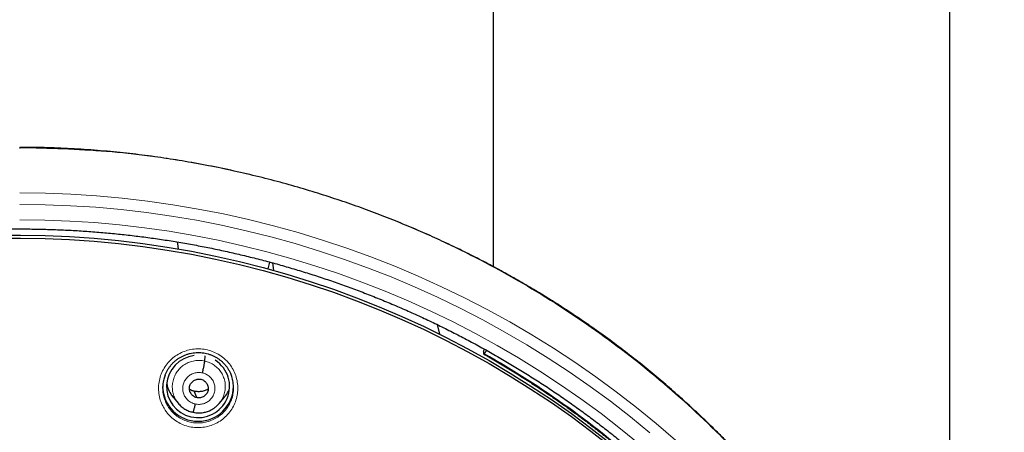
# Model space of a CAD drawing. Header units: millimetres. Extents: x 8 to 2236, y 12 to 2208.
# Tile 78 of 165: x 1087 to 1135, y 1912 to 1932. Entities that reach past the tile are written whole.
import ezdxf

# ---------------------------------------------------------------- set-up
doc = ezdxf.new("R2010")
doc.units = ezdxf.units.MM

msp = doc.modelspace()

# ---------------------------------------------------------------- linework, layer by layer
at = {"color": 7, "linetype": 'Continuous', "lineweight": 30}
for p, q in [((1110.068, 2049.498), (1110.068, 1920.079)), ((1131.968, 1894.541), (1131.968, 2049.498)), ((1099.276, 1919.972), (1099.353, 1920.298)), ((1107.375, 1917.307), (1107.487, 1916.85)), ((1096.239, 1915.555), (1096.261, 1915.803)), ((1109.597, 1916.022), (1109.656, 1916.122)), ((1109.597, 1916.022), (1109.6, 1915.908)), ((1109.633, 1915.918), (1109.769, 1916.058)), ((1095.85, 1913.804), (1095.733, 1914.111)), ((1094.725, 1913.818), (1094.97, 1913.525)), ((1096.932, 1913.524), (1097.176, 1913.818))]:
    msp.add_line(p, q, dxfattribs=at)
at = {"color": 252, "linetype": 'Continuous', "lineweight": 0, "flags": 128}
for points in [[(1087.363, 1923.613), (1088.593, 1923.597), (1089.823, 1923.549), (1091.05, 1923.47), (1092.275, 1923.36), (1093.497, 1923.218), (1094.714, 1923.045), (1095.927, 1922.84), (1097.133, 1922.605), (1098.333, 1922.338), (1099.525, 1922.041), (1100.709, 1921.713), (1101.884, 1921.355), (1103.049, 1920.967), (1104.203, 1920.549), (1105.346, 1920.101), (1106.476, 1919.625), (1107.593, 1919.119), (1108.697, 1918.585), (1109.785, 1918.023), (1110.859, 1917.433), (1111.916, 1916.815), (1112.956, 1916.171), (1113.979, 1915.5), (1114.984, 1914.803), (1115.969, 1914.081), (1116.935, 1913.333), (1117.881, 1912.561), (1118.806, 1911.765)], [(1117.58, 1912.121), (1116.643, 1912.885), (1115.687, 1913.626), (1114.711, 1914.341), (1113.716, 1915.031), (1112.703, 1915.695), (1111.673, 1916.333), (1110.626, 1916.945), (1109.564, 1917.529), (1108.486, 1918.086), (1107.393, 1918.614), (1106.287, 1919.115), (1105.168, 1919.587), (1104.037, 1920.03), (1102.894, 1920.444), (1101.741, 1920.828), (1100.578, 1921.183), (1099.405, 1921.507), (1098.225, 1921.802), (1097.037, 1922.065), (1095.842, 1922.299), (1094.642, 1922.501), (1093.436, 1922.673), (1092.227, 1922.813), (1091.014, 1922.923), (1089.798, 1923.001), (1088.581, 1923.048), (1087.363, 1923.063)], [(1087.363, 1922.326), (1088.562, 1922.311), (1089.76, 1922.264), (1090.956, 1922.187), (1092.149, 1922.08), (1093.34, 1921.941), (1094.526, 1921.773), (1095.707, 1921.573), (1096.883, 1921.344), (1098.052, 1921.084), (1099.213, 1920.795), (1100.367, 1920.475), (1101.512, 1920.126), (1102.647, 1919.748), (1103.771, 1919.341), (1104.885, 1918.905), (1105.986, 1918.44), (1107.074, 1917.948), (1108.149, 1917.427), (1109.21, 1916.88), (1110.256, 1916.305), (1111.286, 1915.703), (1112.3, 1915.075), (1113.296, 1914.421), (1114.275, 1913.742), (1115.236, 1913.038), (1116.177, 1912.31), (1117.098, 1911.558)]]:
    msp.add_lwpolyline(points, dxfattribs=at)
at = {"color": 7, "linetype": 'Continuous', "lineweight": 30, "flags": 128}
for points in [[(1086.224, 1921.581), (1087.402, 1921.591), (1088.58, 1921.57), (1089.757, 1921.52), (1090.932, 1921.439), (1092.104, 1921.328), (1093.274, 1921.188), (1094.439, 1921.017), (1095.599, 1920.816), (1096.753, 1920.585), (1097.901, 1920.325), (1099.042, 1920.036), (1100.174, 1919.717), (1101.298, 1919.369), (1102.412, 1918.993), (1103.515, 1918.588), (1104.607, 1918.154), (1105.688, 1917.693), (1106.755, 1917.205), (1107.81, 1916.689), (1108.85, 1916.146), (1109.875, 1915.576), (1110.885, 1914.981), (1111.879, 1914.359), (1112.855, 1913.713), (1113.814, 1913.041), (1114.755, 1912.345), (1115.677, 1911.625)], [(1086.224, 1921.437), (1087.402, 1921.448), (1088.58, 1921.427), (1089.757, 1921.377), (1090.932, 1921.296), (1092.104, 1921.185), (1093.274, 1921.044), (1094.439, 1920.874), (1095.599, 1920.673), (1096.753, 1920.442), (1097.901, 1920.182), (1099.042, 1919.892), (1100.174, 1919.574), (1101.298, 1919.226), (1102.412, 1918.849), (1103.515, 1918.444), (1104.607, 1918.011), (1105.688, 1917.55), (1106.755, 1917.061), (1107.81, 1916.545), (1108.85, 1916.003), (1109.875, 1915.433), (1110.885, 1914.837), (1111.879, 1914.216), (1112.855, 1913.569), (1113.814, 1912.898), (1114.755, 1912.202), (1115.677, 1911.482)], [(1094.913, 1921.263), (1094.938, 1921.065), (1094.957, 1920.919)], [(1099.488, 1920.261), (1099.518, 1920.028), (1099.535, 1919.894)], [(1109.6, 1915.908), (1109.601, 1915.903), (1109.602, 1915.9), (1109.605, 1915.899), (1109.608, 1915.899), (1109.613, 1915.901), (1109.619, 1915.905), (1109.625, 1915.91), (1109.633, 1915.918)]]:
    msp.add_lwpolyline(points, dxfattribs=at)
at = {"color": 252, "linetype": 'Continuous', "lineweight": 0}
msp.add_arc((1087.696, 1877.192), 44.507, 48.0739, 60.4695, dxfattribs=at)
at = {"color": 7, "linetype": 'Continuous', "lineweight": 30}
msp.add_arc((1095.917, 1914.367), 1.7, 180.8376, 359.1624, dxfattribs=at)
for start_param, end_param in [(1.552968, 4.34608), (4.34608, 7.137947)]:
    msp.add_ellipse((1095.917, 1914.339), major_axis=(1.496, 0.21), ratio=0.987919, start_param=start_param, end_param=end_param, dxfattribs=at)
at = {"color": 252, "linetype": 'Continuous', "lineweight": 0}
for points, knots in [([(1087.363, 1925.742), (1087.363, 1925.756), (1087.363, 1925.788), (1087.363, 1925.806), (1087.363, 1925.787), (1087.363, 1925.777)], [0, 0, 0, 0, 0.25292, 0.619287, 1, 1, 1, 1]), ([(1087.363, 1925.779), (1088.755, 1925.744), (1091.539, 1925.674), (1095.682, 1925.11), (1099.759, 1924.215), (1103.74, 1922.963), (1107.592, 1921.372), (1111.286, 1919.453), (1114.793, 1917.22), (1118.085, 1914.692), (1121.136, 1911.889), (1123.923, 1908.831), (1126.423, 1905.544), (1128.618, 1902.052), (1130.49, 1898.384), (1132.024, 1894.568), (1133.208, 1890.633), (1134.036, 1886.611), (1134.486, 1882.534), (1134.604, 1878.822), (1134.407, 1876.49), (1134.325, 1875.52)], [0, 0, 0, 0, 0.05344, 0.10688, 0.16032, 0.21376, 0.267199, 0.320639, 0.374079, 0.427519, 0.480959, 0.534399, 0.587839, 0.641279, 0.694719, 0.748159, 0.801598, 0.855038, 0.908478, 0.961918, 1, 1, 1, 1]), ([(1094.315, 1913.237), (1094.272, 1913.311), (1094.175, 1913.477), (1094.076, 1913.76), (1094.018, 1914.074), (1094.017, 1914.393), (1094.068, 1914.709), (1094.173, 1915.012), (1094.327, 1915.293), (1094.527, 1915.545), (1094.766, 1915.76), (1095.039, 1915.931), (1095.336, 1916.056), (1095.649, 1916.128), (1095.971, 1916.147), (1096.29, 1916.112), (1096.599, 1916.026), (1096.888, 1915.888), (1097.118, 1915.728), (1097.292, 1915.566), (1097.449, 1915.386), (1097.602, 1915.153), (1097.731, 1914.86), (1097.806, 1914.55), (1097.83, 1914.231), (1097.798, 1913.913), (1097.713, 1913.604), (1097.577, 1913.314), (1097.394, 1913.05), (1097.168, 1912.821), (1096.908, 1912.632), (1096.619, 1912.49), (1096.31, 1912.397), (1095.991, 1912.358), (1095.669, 1912.372), (1095.356, 1912.44), (1095.058, 1912.558), (1094.784, 1912.725), (1094.576, 1912.907), (1094.422, 1913.081), (1094.351, 1913.185), (1094.315, 1913.237)], [0, 0, 0, 0, 0.021791, 0.048629, 0.075467, 0.102351, 0.129235, 0.156147, 0.18306, 0.209972, 0.236883, 0.263765, 0.290647, 0.317483, 0.344319, 0.371114, 0.397908, 0.424683, 0.451458, 0.468112, 0.484767, 0.511633, 0.5385, 0.565365, 0.59223, 0.619126, 0.646021, 0.672937, 0.699852, 0.726758, 0.753663, 0.780531, 0.8074, 0.834221, 0.861043, 0.887828, 0.914613, 0.941388, 0.968163, 0.984082, 1, 1, 1, 1]), ([(1094.98, 1913.521), (1094.942, 1913.565), (1094.852, 1913.673), (1094.755, 1913.877), (1094.689, 1914.116), (1094.674, 1914.364), (1094.707, 1914.609), (1094.787, 1914.845), (1094.91, 1915.061), (1095.074, 1915.249), (1095.273, 1915.401), (1095.498, 1915.511), (1095.74, 1915.576), (1095.992, 1915.597), (1096.156, 1915.569), (1096.239, 1915.555)], [0, 0, 0, 0, 0.055354, 0.13409, 0.212761, 0.29139, 0.370122, 0.448854, 0.527482, 0.606153, 0.684889, 0.763636, 0.842411, 0.921151, 1, 1, 1, 1]), ([(1096.239, 1915.555), (1096.319, 1915.532), (1096.48, 1915.487), (1096.696, 1915.359), (1096.886, 1915.197), (1097.039, 1915), (1097.151, 1914.778), (1097.216, 1914.538), (1097.23, 1914.291), (1097.198, 1914.044), (1097.116, 1913.811), (1097.027, 1913.637), (1096.952, 1913.555), (1096.933, 1913.535)], [0, 0, 0, 0, 0.096892, 0.193651, 0.290452, 0.38722, 0.483974, 0.580647, 0.677269, 0.774018, 0.870767, 0.967389, 1, 1, 1, 1]), ([(1095.779, 1913.498), (1095.714, 1913.518), (1095.585, 1913.557), (1095.42, 1913.677), (1095.29, 1913.832), (1095.206, 1914.016), (1095.172, 1914.214), (1095.192, 1914.415), (1095.263, 1914.604), (1095.381, 1914.768), (1095.538, 1914.897), (1095.724, 1914.98), (1095.926, 1915.016), (1096.059, 1914.997), (1096.126, 1914.987)], [0, 0, 0, 0, 0.083335, 0.166669, 0.250002, 0.333334, 0.416665, 0.499999, 0.58333, 0.66666, 0.749995, 0.83333, 0.916665, 1, 1, 1, 1]), ([(1096.126, 1914.987), (1096.19, 1914.967), (1096.32, 1914.927), (1096.485, 1914.807), (1096.615, 1914.653), (1096.699, 1914.469), (1096.733, 1914.27), (1096.713, 1914.07), (1096.642, 1913.881), (1096.523, 1913.717), (1096.366, 1913.588), (1096.181, 1913.505), (1095.979, 1913.468), (1095.846, 1913.488), (1095.779, 1913.498)], [0, 0, 0, 0, 0.083335, 0.166671, 0.250005, 0.333339, 0.416671, 0.500003, 0.583331, 0.666664, 0.749998, 0.833331, 0.916665, 1, 1, 1, 1]), ([(1094.333, 1913.679), (1094.345, 1913.643), (1094.381, 1913.534), (1094.442, 1913.435), (1094.482, 1913.369)], [0, 0, 0, 0, 0.33095, 1, 1, 1, 1]), ([(1094.482, 1913.369), (1094.514, 1913.323), (1094.577, 1913.23), (1094.714, 1913.075), (1094.9, 1912.912), (1095.144, 1912.763), (1095.411, 1912.656), (1095.69, 1912.595), (1095.979, 1912.582), (1096.264, 1912.617), (1096.541, 1912.7), (1096.798, 1912.827), (1097.033, 1912.996), (1097.233, 1913.201), (1097.395, 1913.427), (1097.465, 1913.592), (1097.499, 1913.67)], [0, 0, 0, 0, 0.045166, 0.090786, 0.166044, 0.243482, 0.318761, 0.396227, 0.471608, 0.549183, 0.624702, 0.702422, 0.778058, 0.855894, 0.931571, 1, 1, 1, 1])]:
    msp.add_open_spline(points, degree=3, knots=knots, dxfattribs=at)
at = {"color": 7, "linetype": 'Continuous', "lineweight": 30}
for points, knots in [([(1134.331, 1875.353), (1134.343, 1875.496), (1134.37, 1875.795), (1134.405, 1876.267), (1134.438, 1876.783), (1134.468, 1877.344), (1134.492, 1877.949), (1134.509, 1878.6), (1134.517, 1879.273), (1134.515, 1879.968), (1134.502, 1880.682), (1134.478, 1881.433), (1134.439, 1882.213), (1134.386, 1883.01), (1134.3, 1884.018), (1134.166, 1885.231), (1133.964, 1886.642), (1133.716, 1888.042), (1133.424, 1889.428), (1133.09, 1890.8), (1132.706, 1892.187), (1132.271, 1893.587), (1131.781, 1894.997), (1131.249, 1896.386), (1130.717, 1897.653), (1130.197, 1898.802), (1129.702, 1899.827), (1129.194, 1900.818), (1128.675, 1901.776), (1128.146, 1902.701), (1127.609, 1903.593), (1127.07, 1904.445), (1126.531, 1905.259), (1125.993, 1906.036), (1125.459, 1906.776), (1124.93, 1907.479), (1124.407, 1908.147), (1123.893, 1908.78), (1123.388, 1909.38), (1122.888, 1909.954), (1122.384, 1910.514), (1121.862, 1911.075), (1121.315, 1911.645), (1120.737, 1912.226), (1120.124, 1912.821), (1119.474, 1913.428), (1118.785, 1914.046), (1118.061, 1914.67), (1117.301, 1915.298), (1116.502, 1915.929), (1115.665, 1916.56), (1114.895, 1917.113), (1114.195, 1917.596), (1113.566, 1918.014), (1112.898, 1918.443), (1112.188, 1918.88), (1111.437, 1919.324), (1110.642, 1919.774), (1109.828, 1920.213), (1108.996, 1920.64), (1108.149, 1921.055), (1107.262, 1921.468), (1106.336, 1921.876), (1105.369, 1922.277), (1104.377, 1922.663), (1103.361, 1923.034), (1102.322, 1923.386), (1101.245, 1923.725), (1100.13, 1924.048), (1098.977, 1924.352), (1097.787, 1924.634), (1096.558, 1924.894), (1095.338, 1925.118), (1094.127, 1925.309), (1092.931, 1925.468), (1091.706, 1925.598), (1090.454, 1925.7), (1089.175, 1925.766), (1088.142, 1925.798), (1087.535, 1925.794), (1087.363, 1925.793)], [0, 0, 0, 0, 0.005494, 0.011571, 0.018232, 0.025477, 0.033308, 0.041725, 0.050729, 0.059499, 0.068765, 0.078526, 0.088784, 0.099248, 0.109693, 0.128299, 0.146842, 0.165323, 0.183741, 0.202094, 0.22038, 0.23985, 0.259237, 0.278535, 0.297739, 0.31276, 0.327599, 0.342038, 0.35607, 0.369968, 0.383443, 0.396496, 0.409128, 0.421342, 0.433138, 0.444517, 0.455459, 0.465991, 0.476113, 0.485829, 0.495456, 0.505282, 0.515477, 0.526042, 0.536979, 0.548521, 0.560452, 0.572772, 0.585484, 0.598589, 0.612092, 0.625996, 0.635216, 0.644931, 0.655143, 0.665856, 0.677074, 0.688802, 0.701041, 0.712712, 0.724817, 0.737359, 0.750338, 0.763757, 0.777618, 0.791262, 0.80531, 0.819761, 0.834616, 0.849872, 0.865529, 0.881585, 0.898037, 0.913147, 0.928574, 0.944316, 0.960371, 0.976739, 0.993419, 1, 1, 1, 1]), ([(1042.547, 1883.607), (1042.551, 1883.635), (1042.588, 1883.908), (1042.669, 1884.425), (1042.793, 1885.157), (1042.93, 1885.886), (1043.079, 1886.614), (1043.241, 1887.338), (1043.415, 1888.06), (1043.601, 1888.779), (1043.8, 1889.495), (1044.01, 1890.207), (1044.233, 1890.916), (1044.468, 1891.622), (1044.714, 1892.323), (1044.973, 1893.02), (1045.243, 1893.713), (1045.526, 1894.401), (1045.819, 1895.084), (1046.125, 1895.763), (1046.442, 1896.436), (1046.77, 1897.105), (1047.11, 1897.767), (1047.461, 1898.424), (1047.823, 1899.075), (1048.196, 1899.721), (1048.58, 1900.36), (1048.975, 1900.992), (1049.381, 1901.618), (1049.797, 1902.237), (1050.223, 1902.85), (1050.66, 1903.455), (1051.108, 1904.053), (1051.565, 1904.644), (1052.032, 1905.227), (1052.51, 1905.802), (1052.996, 1906.37), (1053.493, 1906.929), (1053.999, 1907.48), (1054.514, 1908.023), (1055.039, 1908.557), (1055.572, 1909.083), (1056.114, 1909.599), (1056.666, 1910.107), (1057.225, 1910.606), (1057.793, 1911.095), (1058.369, 1911.575), (1058.954, 1912.046), (1059.546, 1912.507), (1060.146, 1912.958), (1060.754, 1913.399), (1061.369, 1913.83), (1061.991, 1914.251), (1062.62, 1914.662), (1063.257, 1915.062), (1063.9, 1915.452), (1064.549, 1915.832), (1065.205, 1916.2), (1065.867, 1916.558), (1066.535, 1916.905), (1067.209, 1917.241), (1067.889, 1917.566), (1068.574, 1917.879), (1069.264, 1918.182), (1069.959, 1918.473), (1070.659, 1918.752), (1071.364, 1919.02), (1072.073, 1919.277), (1072.787, 1919.522), (1073.504, 1919.755), (1074.226, 1919.976), (1074.951, 1920.185), (1075.679, 1920.383), (1076.411, 1920.568), (1077.146, 1920.742), (1077.884, 1920.903), (1078.624, 1921.053), (1079.367, 1921.19), (1080.112, 1921.315), (1080.859, 1921.428), (1081.608, 1921.528), (1082.358, 1921.616), (1083.11, 1921.692), (1083.863, 1921.756), (1084.617, 1921.807), (1085.372, 1921.846), (1086.127, 1921.872), (1086.791, 1921.885), (1087.203, 1921.886), (1087.363, 1921.887)], [0, 0, 0, 0, 0.001332, 0.012995, 0.024659, 0.036323, 0.047987, 0.05965, 0.071314, 0.082978, 0.094641, 0.106305, 0.117968, 0.129632, 0.141295, 0.152959, 0.164622, 0.176286, 0.187949, 0.199612, 0.211275, 0.222939, 0.234602, 0.246265, 0.257928, 0.269591, 0.281254, 0.292916, 0.304579, 0.316242, 0.327905, 0.339567, 0.35123, 0.362892, 0.374555, 0.386217, 0.39788, 0.409542, 0.421204, 0.432866, 0.444528, 0.45619, 0.467852, 0.479514, 0.491176, 0.502838, 0.5145, 0.526161, 0.537823, 0.549484, 0.561146, 0.572807, 0.584469, 0.59613, 0.607791, 0.619453, 0.631114, 0.642775, 0.654436, 0.666097, 0.677758, 0.689419, 0.70108, 0.712741, 0.724401, 0.736062, 0.747723, 0.759384, 0.771044, 0.782705, 0.794366, 0.806026, 0.817687, 0.829347, 0.841008, 0.852668, 0.864328, 0.875989, 0.887649, 0.89931, 0.91097, 0.92263, 0.934291, 0.945951, 0.957611, 0.969271, 0.980932, 0.992592, 1, 1, 1, 1]), ([(1087.363, 1921.887), (1087.495, 1921.886), (1087.879, 1921.885), (1088.515, 1921.874), (1089.27, 1921.849), (1090.025, 1921.812), (1090.779, 1921.762), (1091.532, 1921.7), (1092.284, 1921.625), (1093.035, 1921.538), (1093.784, 1921.439), (1094.531, 1921.328), (1095.277, 1921.204), (1096.02, 1921.069), (1096.76, 1920.921), (1097.498, 1920.761), (1098.233, 1920.588), (1098.966, 1920.404), (1099.695, 1920.208), (1100.42, 1920), (1101.142, 1919.78), (1101.86, 1919.548), (1102.574, 1919.305), (1103.283, 1919.05), (1103.989, 1918.783), (1104.689, 1918.504), (1105.385, 1918.215), (1106.076, 1917.914), (1106.762, 1917.601), (1107.442, 1917.278), (1108.116, 1916.943), (1108.785, 1916.597), (1109.448, 1916.241), (1110.104, 1915.873), (1110.755, 1915.495), (1111.398, 1915.106), (1112.035, 1914.707), (1112.666, 1914.298), (1113.289, 1913.878), (1113.904, 1913.448), (1114.513, 1913.008), (1115.114, 1912.558), (1115.707, 1912.098), (1116.292, 1911.628), (1116.869, 1911.149), (1117.438, 1910.661), (1117.999, 1910.163), (1118.551, 1909.657), (1119.094, 1909.141), (1119.629, 1908.616), (1120.154, 1908.083), (1120.67, 1907.541), (1121.177, 1906.991), (1121.675, 1906.433), (1122.163, 1905.866), (1122.641, 1905.292), (1123.11, 1904.71), (1123.568, 1904.12), (1124.017, 1903.523), (1124.455, 1902.918), (1124.883, 1902.307), (1125.3, 1901.688), (1125.707, 1901.063), (1126.103, 1900.431), (1126.488, 1899.793), (1126.862, 1899.148), (1127.226, 1898.498), (1127.578, 1897.841), (1127.919, 1897.179), (1128.248, 1896.512), (1128.567, 1895.839), (1128.873, 1895.161), (1129.169, 1894.478), (1129.452, 1893.79), (1129.724, 1893.098), (1129.984, 1892.401), (1130.232, 1891.701), (1130.468, 1890.996), (1130.692, 1890.287), (1130.904, 1889.575), (1131.104, 1888.86), (1131.292, 1888.141), (1131.467, 1887.42), (1131.63, 1886.695), (1131.781, 1885.968), (1131.919, 1885.239), (1132.045, 1884.508), (1132.153, 1883.811), (1132.214, 1883.357), (1132.242, 1883.148)], [0, 0, 0, 0, 0.006061, 0.017637, 0.029213, 0.040789, 0.052365, 0.063941, 0.075517, 0.087093, 0.098669, 0.110245, 0.121821, 0.133397, 0.144973, 0.156549, 0.168125, 0.179701, 0.191277, 0.202853, 0.214429, 0.226006, 0.237582, 0.249158, 0.260734, 0.272311, 0.283887, 0.295464, 0.30704, 0.318617, 0.330193, 0.34177, 0.353346, 0.364923, 0.3765, 0.388076, 0.399653, 0.41123, 0.422807, 0.434384, 0.445961, 0.457538, 0.469115, 0.480692, 0.49227, 0.503847, 0.515424, 0.527002, 0.538579, 0.550157, 0.561734, 0.573312, 0.584889, 0.596467, 0.608045, 0.619623, 0.631201, 0.642779, 0.654357, 0.665935, 0.677513, 0.689091, 0.70067, 0.712248, 0.723826, 0.735405, 0.746983, 0.758562, 0.770141, 0.781719, 0.793298, 0.804877, 0.816456, 0.828035, 0.839614, 0.851193, 0.862772, 0.874351, 0.88593, 0.897509, 0.909088, 0.920667, 0.932247, 0.943826, 0.955405, 0.966985, 0.978564, 0.990143, 1, 1, 1, 1]), ([(1094.334, 1914.879), (1094.339, 1914.893), (1094.361, 1914.953), (1094.411, 1915.055), (1094.484, 1915.183), (1094.569, 1915.303), (1094.662, 1915.415), (1094.764, 1915.517), (1094.874, 1915.609), (1094.993, 1915.692), (1095.119, 1915.766), (1095.252, 1915.829), (1095.391, 1915.881), (1095.533, 1915.921), (1095.678, 1915.949), (1095.824, 1915.964), (1095.969, 1915.966), (1096.114, 1915.956), (1096.256, 1915.934), (1096.398, 1915.899), (1096.536, 1915.852), (1096.671, 1915.793), (1096.801, 1915.724), (1096.923, 1915.643), (1097.038, 1915.553), (1097.144, 1915.453), (1097.239, 1915.346), (1097.326, 1915.23), (1097.402, 1915.107), (1097.461, 1914.993), (1097.49, 1914.918), (1097.501, 1914.889)], [0, 0, 0, 0, 0.010724, 0.047171, 0.083601, 0.11978, 0.155547, 0.19081, 0.225861, 0.261247, 0.29702, 0.333075, 0.369285, 0.405502, 0.441567, 0.47738, 0.512883, 0.548032, 0.583312, 0.61889, 0.654712, 0.690701, 0.726762, 0.762766, 0.798625, 0.834277, 0.869628, 0.904976, 0.940643, 0.976568, 1, 1, 1, 1]), ([(1109.603, 1915.899), (1109.716, 1915.835), (1110.045, 1915.647), (1110.585, 1915.328), (1111.221, 1914.939), (1111.85, 1914.539), (1112.472, 1914.129), (1113.087, 1913.709), (1113.695, 1913.279), (1114.295, 1912.838), (1114.887, 1912.388), (1115.472, 1911.928), (1116.049, 1911.459), (1116.617, 1910.979), (1117.064, 1910.59), (1117.321, 1910.36), (1117.393, 1910.296)], [0, 0, 0, 0, 0.040529, 0.117955, 0.195382, 0.272808, 0.350236, 0.427663, 0.505091, 0.582519, 0.659948, 0.737377, 0.814807, 0.892236, 0.969667, 1, 1, 1, 1]), ([(1096.126, 1914.987), (1096.133, 1915.016), (1096.147, 1915.076), (1096.166, 1915.166), (1096.185, 1915.253), (1096.202, 1915.335), (1096.216, 1915.408), (1096.227, 1915.471), (1096.235, 1915.522), (1096.238, 1915.544), (1096.239, 1915.555)], [0, 0, 0, 0, 0.1237689, 0.2483995, 0.373755, 0.4994064, 0.6250277, 0.7505301, 0.8756188, 1, 1, 1, 1]), ([(1094.336, 1914.88), (1094.312, 1914.816), (1094.254, 1914.664), (1094.215, 1914.406), (1094.217, 1914.122), (1094.256, 1913.875), (1094.311, 1913.734), (1094.333, 1913.679)], [0, 0, 0, 0, 0.167334, 0.395614, 0.630494, 0.858372, 1, 1, 1, 1]), ([(1097.499, 1913.67), (1097.504, 1913.68), (1097.549, 1913.776), (1097.594, 1913.975), (1097.627, 1914.258), (1097.603, 1914.544), (1097.56, 1914.756), (1097.51, 1914.867), (1097.499, 1914.89)], [0, 0, 0, 0, 0.028075, 0.252917, 0.484264, 0.708842, 0.939911, 1, 1, 1, 1]), ([(1094.416, 1914.44), (1094.431, 1914.38), (1094.469, 1914.22), (1094.576, 1914.008), (1094.686, 1913.875), (1094.73, 1913.822)], [0, 0, 0, 0, 0.265451, 0.706279, 1, 1, 1, 1]), ([(1095.85, 1913.804), (1095.822, 1913.812), (1095.764, 1913.829), (1095.688, 1913.875), (1095.621, 1913.934), (1095.567, 1914.004), (1095.526, 1914.083), (1095.502, 1914.168), (1095.496, 1914.256), (1095.508, 1914.343), (1095.536, 1914.427), (1095.581, 1914.503), (1095.64, 1914.569), (1095.711, 1914.623), (1095.791, 1914.662), (1095.877, 1914.687), (1095.967, 1914.695), (1096.025, 1914.686), (1096.055, 1914.681)], [0, 0, 0, 0, 0.062616, 0.12509, 0.187744, 0.250477, 0.313046, 0.375342, 0.437605, 0.5, 0.562396, 0.624658, 0.686953, 0.749522, 0.812256, 0.87491, 0.937384, 1, 1, 1, 1]), ([(1096.055, 1914.681), (1096.083, 1914.672), (1096.14, 1914.656), (1096.217, 1914.61), (1096.283, 1914.551), (1096.338, 1914.481), (1096.378, 1914.402), (1096.402, 1914.317), (1096.408, 1914.229), (1096.397, 1914.142), (1096.368, 1914.058), (1096.324, 1913.981), (1096.265, 1913.915), (1096.194, 1913.862), (1096.113, 1913.822), (1096.028, 1913.798), (1095.938, 1913.789), (1095.879, 1913.799), (1095.85, 1913.804)], [0, 0, 0, 0, 0.0626159, 0.1250902, 0.1877445, 0.2504779, 0.3130471, 0.3753431, 0.4376058, 0.5000014, 0.5623969, 0.6246592, 0.6869547, 0.7495235, 0.8122565, 0.8749103, 0.9373842, 1, 1, 1, 1]), ([(1095.733, 1914.111), (1095.671, 1914.127), (1095.589, 1914.147), (1095.519, 1914.19), (1095.503, 1914.2)], [0, 0, 0, 0, 0.770077, 1, 1, 1, 1]), ([(1096.403, 1914.209), (1096.368, 1914.19), (1096.276, 1914.141), (1096.113, 1914.099), (1095.922, 1914.079), (1095.796, 1914.1), (1095.733, 1914.111)], [0, 0, 0, 0, 0.172502, 0.448655, 0.724015, 1, 1, 1, 1]), ([(1097.17, 1913.822), (1097.196, 1913.851), (1097.292, 1913.956), (1097.377, 1914.103), (1097.416, 1914.224), (1097.423, 1914.247)], [0, 0, 0, 0, 0.231618, 0.851552, 1, 1, 1, 1]), ([(1094.965, 1913.532), (1095.013, 1913.479), (1095.107, 1913.374), (1095.28, 1913.25), (1095.468, 1913.153), (1095.603, 1913.119), (1095.671, 1913.103)], [0, 0, 0, 0, 0.2514439, 0.501955, 0.7512821, 1, 1, 1, 1]), ([(1095.671, 1913.103), (1095.715, 1913.093), (1095.802, 1913.076), (1095.93, 1913.068), (1096.053, 1913.072), (1096.202, 1913.091), (1096.369, 1913.136), (1096.541, 1913.211), (1096.681, 1913.296), (1096.789, 1913.382), (1096.871, 1913.461), (1096.914, 1913.512), (1096.933, 1913.535)], [0, 0, 0, 0, 0.096275, 0.1877, 0.274528, 0.356872, 0.508095, 0.641572, 0.757329, 0.855515, 0.936334, 1, 1, 1, 1]), ([(1095.779, 1913.498), (1095.772, 1913.469), (1095.758, 1913.411), (1095.738, 1913.331), (1095.72, 1913.259), (1095.703, 1913.198), (1095.689, 1913.15), (1095.678, 1913.117), (1095.674, 1913.108), (1095.671, 1913.104)], [0, 0, 0, 0, 0.147559, 0.29413, 0.440007, 0.585262, 0.730209, 0.875518, 1, 1, 1, 1])]:
    msp.add_open_spline(points, degree=3, knots=knots, dxfattribs=at)

doc.saveas('drawing.dxf')
